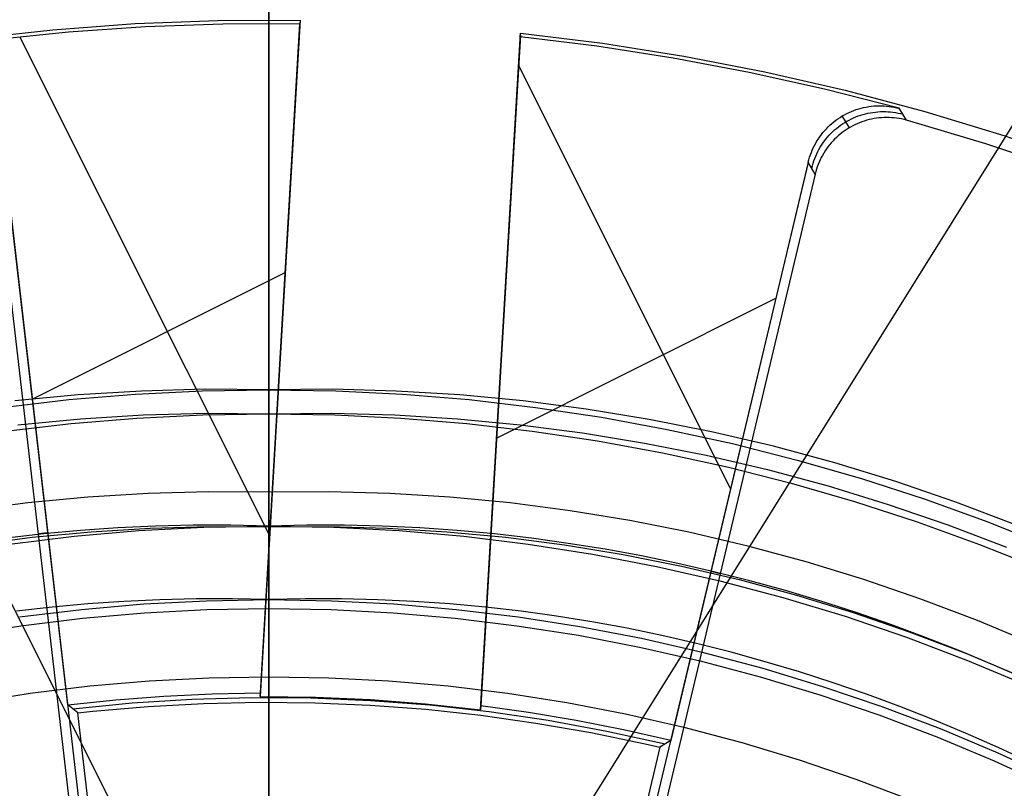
# Model space of a CAD drawing. Header units: millimetres. Extents: x 10802 to 11966, y -167 to 850.
# Tile 106 of 182: x 11379 to 11393, y 505 to 515. Entities that reach past the tile are written whole.
import ezdxf

# ---------------------------------------------------------------- set-up
doc = ezdxf.new("R2010")
doc.units = ezdxf.units.MM
for name, color, linetype in [('1', 7, 'Continuous'), ('color', 7, 'Continuous'), ('luz', 7, 'Continuous')]:
    doc.layers.add(name, color=color, linetype=linetype)

msp = doc.modelspace()

# ---------------------------------------------------------------- linework, layer by layer
at = {"layer": '1', "color": 250, "true_color": 0x111111}
for p, q in [((11382.57, 509.997, 45.792), (11382.57, 550.838, 45.792)), ((11382.57, 500.012, 228.525), (11382.57, 530.342, 228.525)), ((11382.57, 510.323, 98.631), (11382.57, 525.87, 98.631)), ((11382.57, 503.62, 222.7), (11382.57, 517.46, 222.7)), ((11381.704, 510.329, 98.631), (11380.839, 510.305, 98.631)), ((11382.57, 510.323, 98.631), (11381.704, 510.329, 98.631)), ((11383.435, 510.329, 98.631), (11382.57, 510.323, 98.631)), ((11384.3, 510.305, 98.631), (11383.435, 510.329, 98.631)), ((11379.976, 510.252, 98.631), (11379.114, 510.17, 98.631)), ((11379.848, 510.188, 98.631), (11380.754, 510.263, 98.631)), ((11380.839, 510.305, 98.631), (11379.976, 510.252, 98.631)), ((11380.754, 510.263, 98.631), (11381.661, 510.308, 98.631)), ((11381.661, 510.308, 98.631), (11382.57, 510.323, 98.631)), ((11382.57, 510.323, 98.631), (11382.57, 510.185, 98.629)), ((11382.57, 510.323, 98.631), (11383.478, 510.308, 98.631)), ((11383.478, 510.308, 98.631), (11384.386, 510.263, 98.631)), ((11385.164, 510.252, 98.631), (11384.3, 510.305, 98.631)), ((11384.386, 510.263, 98.631), (11385.291, 510.188, 98.631)), ((11386.026, 510.17, 98.631), (11385.164, 510.252, 98.631)), ((11378.946, 510.083, 98.631), (11379.848, 510.188, 98.631)), ((11382.57, 510.185, 98.629), (11382.57, 510.047, 98.622)), ((11385.291, 510.188, 98.631), (11386.194, 510.083, 98.631)), ((11386.884, 510.06, 98.631), (11386.026, 510.17, 98.631)), ((11386.194, 510.083, 98.631), (11387.092, 509.948, 98.631)), ((11387.738, 509.92, 98.631), (11386.884, 510.06, 98.631)), ((11379.155, 509.846, 45.792), (11380.006, 509.927, 45.792)), ((11379.881, 509.863, 45.792), (11380.775, 509.937, 45.792)), ((11380.006, 509.927, 45.792), (11380.86, 509.979, 45.792)), ((11380.775, 509.937, 45.792), (11381.672, 509.982, 45.792)), ((11380.86, 509.979, 45.792), (11381.715, 510.002, 45.792)), ((11381.672, 509.982, 45.792), (11382.57, 509.997, 45.792)), ((11381.715, 510.002, 45.792), (11382.57, 509.997, 45.792)), ((11382.57, 510.047, 98.622), (11382.57, 509.909, 98.611)), ((11382.57, 509.997, 45.792), (11383.425, 510.002, 45.792)), ((11382.57, 509.918, 45.793), (11382.57, 509.997, 45.792)), ((11382.57, 509.997, 45.792), (11383.468, 509.982, 45.792)), ((11383.425, 510.002, 45.792), (11384.28, 509.979, 45.792)), ((11383.468, 509.982, 45.792), (11384.364, 509.937, 45.792)), ((11384.28, 509.979, 45.792), (11385.133, 509.927, 45.792)), ((11384.364, 509.937, 45.792), (11385.259, 509.863, 45.792)), ((11385.133, 509.927, 45.792), (11385.984, 509.846, 45.792)), ((11387.092, 509.948, 98.631), (11387.986, 509.784, 98.631)), ((11378.989, 509.76, 45.792), (11379.881, 509.863, 45.792)), ((11382.57, 509.839, 45.797), (11382.57, 509.918, 45.793)), ((11382.57, 509.909, 98.611), (11382.57, 509.772, 98.595)), ((11382.57, 509.76, 45.804), (11382.57, 509.839, 45.797)), ((11385.259, 509.863, 45.792), (11386.151, 509.76, 45.792)), ((11385.984, 509.846, 45.792), (11386.833, 509.736, 45.792)), ((11388.587, 509.751, 98.631), (11387.738, 509.92, 98.631)), ((11382.57, 509.772, 98.595), (11382.57, 509.636, 98.574)), ((11382.57, 509.681, 45.813), (11382.57, 509.76, 45.804)), ((11382.57, 509.603, 45.825), (11382.57, 509.681, 45.813)), ((11386.151, 509.76, 45.792), (11387.039, 509.626, 45.792)), ((11386.833, 509.736, 45.792), (11387.676, 509.598, 45.792)), ((11387.986, 509.784, 98.631), (11388.874, 509.59, 98.631)), ((11389.429, 509.554, 98.631), (11388.587, 509.751, 98.631)), ((11382.57, 509.636, 98.574), (11382.57, 509.5, 98.549)), ((11382.57, 509.525, 45.839), (11382.57, 509.603, 45.825)), ((11382.57, 509.448, 45.856), (11382.57, 509.525, 45.839)), ((11387.039, 509.626, 45.792), (11387.922, 509.464, 45.792)), ((11387.676, 509.598, 45.792), (11388.515, 509.432, 45.792)), ((11388.874, 509.59, 98.631), (11389.754, 509.367, 98.631)), ((11390.265, 509.329, 98.631), (11389.429, 509.554, 98.631)), ((11382.57, 509.5, 98.549), (11382.57, 509.365, 98.52)), ((11382.57, 509.371, 45.875), (11382.57, 509.448, 45.856)), ((11387.922, 509.464, 45.792), (11388.799, 509.273, 45.792)), ((11388.515, 509.432, 45.792), (11389.348, 509.237, 45.792)), ((11382.57, 509.295, 45.897), (11382.57, 509.371, 45.875)), ((11382.57, 509.365, 98.52), (11382.57, 509.231, 98.486)), ((11382.57, 509.22, 45.922), (11382.57, 509.295, 45.897)), ((11388.799, 509.273, 45.792), (11389.669, 509.052, 45.792)), ((11389.754, 509.367, 98.631), (11390.627, 509.115, 98.631)), ((11391.092, 509.075, 98.631), (11390.265, 509.329, 98.631)), ((11382.57, 509.231, 98.486), (11382.57, 509.098, 98.447)), ((11382.57, 509.145, 45.949), (11382.57, 509.22, 45.922)), ((11382.57, 509.072, 45.978), (11382.57, 509.145, 45.949)), ((11389.348, 509.237, 45.792), (11390.173, 509.014, 45.792)), ((11382.57, 509.098, 98.447), (11382.57, 508.967, 98.404)), ((11382.57, 509, 46.01), (11382.57, 509.072, 45.978)), ((11382.57, 508.928, 46.044), (11382.57, 509, 46.01)), ((11389.669, 509.052, 45.792), (11390.532, 508.803, 45.792)), ((11390.173, 509.014, 45.792), (11390.991, 508.764, 45.792)), ((11390.627, 509.115, 98.631), (11391.492, 508.834, 98.631)), ((11391.911, 508.794, 98.631), (11391.092, 509.075, 98.631)), ((11380.107, 508.861, 46.044), (11379.29, 508.783, 46.044)), ((11380.927, 508.911, 46.044), (11380.107, 508.861, 46.044)), ((11381.748, 508.934, 46.044), (11380.927, 508.911, 46.044)), ((11382.57, 508.928, 46.044), (11381.748, 508.934, 46.044)), ((11382.57, 508.967, 98.404), (11382.57, 508.837, 98.357)), ((11383.391, 508.934, 46.044), (11382.57, 508.928, 46.044)), ((11382.57, 508.928, 46.044), (11382.57, 504.346, 48.331)), ((11384.212, 508.911, 46.044), (11383.391, 508.934, 46.044)), ((11385.032, 508.861, 46.044), (11384.212, 508.911, 46.044)), ((11385.85, 508.783, 46.044), (11385.032, 508.861, 46.044)), ((11379.29, 508.783, 46.044), (11378.475, 508.678, 46.044)), ((11382.57, 508.837, 98.357), (11382.57, 508.709, 98.306)), ((11386.665, 508.678, 46.044), (11385.85, 508.783, 46.044)), ((11390.532, 508.803, 45.792), (11391.386, 508.526, 45.792)), ((11390.991, 508.764, 45.792), (11391.8, 508.486, 45.792)), ((11391.492, 508.834, 98.631), (11392.346, 508.525, 98.631)), ((11392.719, 508.485, 98.631), (11391.911, 508.794, 98.631)), ((11382.57, 508.709, 98.306), (11382.57, 508.583, 98.25)), ((11387.475, 508.545, 46.044), (11386.665, 508.678, 46.044)), ((11381.029, 508.468, 242.75), (11380.518, 508.444, 242.75)), ((11380.802, 508.408, 250.75), (11381.685, 508.454, 250.75)), ((11380.802, 508.408, 246.75), (11381.685, 508.454, 246.75)), ((11380.957, 508.441, 98.19), (11381.763, 508.463, 98.19)), ((11381.541, 508.48, 242.75), (11381.029, 508.468, 242.75)), ((11382.054, 508.481, 242.75), (11381.541, 508.48, 242.75)), ((11381.685, 508.454, 250.75), (11382.57, 508.469, 250.75)), ((11381.685, 508.454, 246.75), (11382.57, 508.469, 246.75)), ((11381.763, 508.463, 98.19), (11382.57, 508.458, 98.19)), ((11382.57, 508.469, 242.75), (11382.054, 508.481, 242.75)), ((11382.57, 508.583, 98.25), (11382.57, 508.458, 98.19)), ((11383.085, 508.481, 242.75), (11382.57, 508.469, 242.75)), ((11382.57, 508.469, 242.75), (11382.57, 508.469, 250.75)), ((11382.57, 508.469, 250.75), (11383.454, 508.454, 250.75)), ((11382.57, 507.469, 250.75), (11382.57, 508.469, 250.75)), ((11382.57, 508.469, 242.75), (11382.57, 508.459, 242.141)), ((11382.57, 508.469, 246.75), (11383.454, 508.454, 246.75)), ((11382.57, 508.458, 98.19), (11383.376, 508.463, 98.19)), ((11382.57, 508.459, 242.141), (11382.57, 508.428, 241.533)), ((11382.57, 504.346, 96.131), (11382.57, 508.458, 98.19)), ((11383.599, 508.48, 242.75), (11383.085, 508.481, 242.75)), ((11383.376, 508.463, 98.19), (11384.183, 508.441, 98.19)), ((11383.454, 508.454, 250.75), (11384.338, 508.408, 250.75)), ((11383.454, 508.454, 246.75), (11384.338, 508.408, 246.75)), ((11384.111, 508.468, 242.75), (11383.599, 508.48, 242.75)), ((11384.621, 508.444, 242.75), (11384.111, 508.468, 242.75)), ((11388.281, 508.385, 46.044), (11387.475, 508.545, 46.044)), ((11391.386, 508.526, 45.792), (11392.23, 508.22, 45.792)), ((11391.8, 508.486, 45.792), (11392.598, 508.181, 45.792)), ((11392.346, 508.525, 98.631), (11393.19, 508.188, 98.631)), ((11379.504, 508.362, 242.75), (11379, 508.304, 242.75)), ((11379.043, 508.225, 250.75), (11379.921, 508.332, 250.75)), ((11379.043, 508.225, 246.75), (11379.921, 508.332, 246.75)), ((11379.349, 508.316, 98.19), (11380.152, 508.392, 98.19)), ((11380.01, 508.409, 242.75), (11379.504, 508.362, 242.75)), ((11379.921, 508.332, 250.75), (11380.802, 508.408, 250.75)), ((11379.921, 508.332, 246.75), (11380.802, 508.408, 246.75)), ((11380.518, 508.444, 242.75), (11380.01, 508.409, 242.75)), ((11380.152, 508.392, 98.19), (11380.957, 508.441, 98.19)), ((11382.57, 508.428, 241.533), (11382.57, 508.377, 240.926)), ((11382.57, 508.377, 240.926), (11382.57, 508.305, 240.321)), ((11384.183, 508.441, 98.19), (11384.988, 508.392, 98.19)), ((11384.338, 508.408, 250.75), (11385.219, 508.332, 250.75)), ((11384.338, 508.408, 246.75), (11385.219, 508.332, 246.75)), ((11385.129, 508.409, 242.75), (11384.621, 508.444, 242.75)), ((11384.988, 508.392, 98.19), (11385.791, 508.316, 98.19)), ((11385.636, 508.362, 242.75), (11385.129, 508.409, 242.75)), ((11385.219, 508.332, 250.75), (11386.097, 508.225, 250.75)), ((11385.219, 508.332, 246.75), (11386.097, 508.225, 246.75)), ((11386.139, 508.304, 242.75), (11385.636, 508.362, 242.75)), ((11389.081, 508.198, 46.044), (11388.281, 508.385, 46.044)), ((11378.549, 508.212, 98.19), (11379.349, 508.316, 98.19)), ((11382.57, 508.305, 240.321), (11382.57, 508.213, 239.719)), ((11382.57, 508.213, 239.719), (11382.57, 508.1, 239.121)), ((11385.791, 508.316, 98.19), (11386.591, 508.212, 98.19)), ((11386.097, 508.225, 250.75), (11386.971, 508.088, 250.75)), ((11386.097, 508.225, 246.75), (11386.971, 508.088, 246.75)), ((11386.641, 508.234, 242.75), (11386.139, 508.304, 242.75)), ((11386.591, 508.212, 98.19), (11387.387, 508.082, 98.19)), ((11387.14, 508.154, 242.75), (11386.641, 508.234, 242.75)), ((11389.874, 507.984, 46.044), (11389.081, 508.198, 46.044)), ((11392.23, 508.22, 45.792), (11393.064, 507.887, 45.792)), ((11382.57, 508.1, 239.121), (11382.57, 507.968, 238.526)), ((11386.971, 508.088, 250.75), (11387.839, 507.921, 250.75)), ((11386.971, 508.088, 246.75), (11387.839, 507.921, 246.75)), ((11387.636, 508.063, 242.75), (11387.14, 508.154, 242.75)), ((11387.387, 508.082, 98.19), (11388.178, 507.925, 98.19)), ((11388.13, 507.961, 242.75), (11387.636, 508.063, 242.75)), ((11382.57, 507.968, 238.526), (11382.57, 507.816, 237.936)), ((11387.839, 507.921, 250.75), (11388.702, 507.724, 250.75)), ((11387.839, 507.921, 246.75), (11388.702, 507.724, 246.75)), ((11388.621, 507.848, 242.75), (11388.13, 507.961, 242.75)), ((11388.178, 507.925, 98.19), (11388.964, 507.741, 98.19)), ((11390.66, 507.744, 46.044), (11389.874, 507.984, 46.044)), ((11382.57, 507.816, 237.936), (11382.57, 507.643, 237.352)), ((11389.109, 507.725, 242.75), (11388.621, 507.848, 242.75)), ((11388.702, 507.724, 250.75), (11389.557, 507.498, 250.75)), ((11388.702, 507.724, 246.75), (11389.557, 507.498, 246.75)), ((11388.964, 507.741, 98.19), (11389.742, 507.531, 98.19)), ((11389.593, 507.591, 242.75), (11389.109, 507.725, 242.75)), ((11391.436, 507.477, 46.044), (11390.66, 507.744, 46.044)), ((11382.57, 507.643, 237.352), (11382.57, 507.452, 236.774)), ((11390.075, 507.447, 242.75), (11389.593, 507.591, 242.75)), ((11389.742, 507.531, 98.19), (11390.514, 507.295, 98.19)), ((11380.11, 507.411, 242.75), (11379.624, 507.366, 242.75)), ((11380.024, 507.337, 250.75), (11380.871, 507.41, 250.75)), ((11380.024, 507.337, 246.75), (11380.871, 507.41, 246.75)), ((11380.599, 507.445, 242.75), (11380.11, 507.411, 242.75)), ((11381.089, 507.468, 242.75), (11380.599, 507.445, 242.75)), ((11380.871, 507.41, 250.75), (11381.72, 507.454, 250.75)), ((11380.871, 507.41, 246.75), (11381.72, 507.454, 246.75)), ((11381.581, 507.48, 242.75), (11381.089, 507.468, 242.75)), ((11382.075, 507.48, 242.75), (11381.581, 507.48, 242.75)), ((11381.72, 507.454, 250.75), (11382.57, 507.469, 250.75)), ((11381.72, 507.454, 246.75), (11382.57, 507.469, 246.75)), ((11382.57, 507.469, 242.75), (11382.075, 507.48, 242.75)), ((11383.065, 507.48, 242.75), (11382.57, 507.469, 242.75)), ((11382.57, 507.469, 250.75), (11383.42, 507.454, 250.75)), ((11382.57, 507.469, 242.75), (11382.57, 507.469, 250.75)), ((11382.57, 507.469, 242.75), (11382.57, 507.459, 242.178)), ((11382.57, 507.469, 246.75), (11383.42, 507.454, 246.75)), ((11382.57, 507.459, 242.178), (11382.57, 507.431, 241.606)), ((11382.57, 507.452, 236.774), (11382.57, 507.24, 236.203)), ((11382.57, 507.431, 241.606), (11382.57, 507.383, 241.036)), ((11382.57, 507.383, 241.036), (11382.57, 507.316, 240.468)), ((11383.559, 507.48, 242.75), (11383.065, 507.48, 242.75)), ((11383.42, 507.454, 250.75), (11384.269, 507.41, 250.75)), ((11383.42, 507.454, 246.75), (11384.269, 507.41, 246.75)), ((11384.051, 507.468, 242.75), (11383.559, 507.48, 242.75)), ((11384.541, 507.445, 242.75), (11384.051, 507.468, 242.75)), ((11384.269, 507.41, 250.75), (11385.115, 507.337, 250.75)), ((11384.269, 507.41, 246.75), (11385.115, 507.337, 246.75)), ((11385.03, 507.411, 242.75), (11384.541, 507.445, 242.75)), ((11385.516, 507.366, 242.75), (11385.03, 507.411, 242.75)), ((11389.557, 507.498, 250.75), (11390.404, 507.242, 250.75)), ((11389.557, 507.498, 246.75), (11390.404, 507.242, 246.75)), ((11390.553, 507.294, 242.75), (11390.075, 507.447, 242.75)), ((11392.204, 507.184, 46.044), (11391.436, 507.477, 46.044)), ((11379.624, 507.366, 242.75), (11379.14, 507.31, 242.75)), ((11379.18, 507.235, 250.75), (11380.024, 507.337, 250.75)), ((11379.18, 507.235, 246.75), (11380.024, 507.337, 246.75)), ((11380.037, 507.217, 236.488), (11380.879, 507.29, 236.488)), ((11380.879, 507.29, 236.488), (11381.724, 507.334, 236.488)), ((11381.724, 507.334, 236.488), (11382.57, 507.348, 236.488)), ((11382.57, 507.348, 236.488), (11383.416, 507.334, 236.488)), ((11382.57, 507.316, 240.468), (11382.57, 507.229, 239.902)), ((11383.416, 507.334, 236.488), (11384.26, 507.29, 236.488)), ((11384.26, 507.29, 236.488), (11385.103, 507.217, 236.488)), ((11385.115, 507.337, 250.75), (11385.959, 507.235, 250.75)), ((11385.115, 507.337, 246.75), (11385.959, 507.235, 246.75)), ((11386, 507.31, 242.75), (11385.516, 507.366, 242.75)), ((11386.482, 507.244, 242.75), (11386, 507.31, 242.75)), ((11390.514, 507.295, 98.19), (11391.277, 507.033, 98.19)), ((11391.027, 507.13, 242.75), (11390.553, 507.294, 242.75)), ((11378.361, 506.984, 236.488), (11379.197, 507.115, 236.488)), ((11379.197, 507.115, 236.488), (11380.037, 507.217, 236.488)), ((11382.57, 507.24, 236.203), (11382.57, 507.01, 235.639)), ((11382.57, 507.229, 239.902), (11382.57, 507.124, 239.339)), ((11382.57, 507.124, 239.339), (11382.57, 507.001, 238.781)), ((11385.103, 507.217, 236.488), (11385.943, 507.115, 236.488)), ((11385.943, 507.115, 236.488), (11386.778, 506.984, 236.488)), ((11385.959, 507.235, 250.75), (11386.799, 507.103, 250.75)), ((11385.959, 507.235, 246.75), (11386.799, 507.103, 246.75)), ((11386.962, 507.166, 242.75), (11386.482, 507.244, 242.75)), ((11387.439, 507.079, 242.75), (11386.962, 507.166, 242.75)), ((11390.404, 507.242, 250.75), (11391.241, 506.957, 250.75)), ((11390.404, 507.242, 246.75), (11391.241, 506.957, 246.75)), ((11391.498, 506.956, 242.75), (11391.027, 507.13, 242.75)), ((11392.961, 506.865, 46.044), (11392.204, 507.184, 46.044)), ((11382.57, 507.01, 235.639), (11382.57, 506.761, 235.083)), ((11382.57, 507.001, 238.781), (11382.57, 506.858, 238.226)), ((11386.778, 506.984, 236.488), (11387.609, 506.825, 236.488)), ((11386.799, 507.103, 250.75), (11387.634, 506.943, 250.75)), ((11386.799, 507.103, 246.75), (11387.634, 506.943, 246.75)), ((11387.913, 506.98, 242.75), (11387.439, 507.079, 242.75)), ((11388.385, 506.872, 242.75), (11387.913, 506.98, 242.75)), ((11391.277, 507.033, 98.19), (11392.03, 506.745, 98.19)), ((11382.57, 506.858, 238.226), (11382.57, 506.697, 237.677)), ((11387.634, 506.943, 250.75), (11388.462, 506.753, 250.75)), ((11387.634, 506.943, 246.75), (11388.462, 506.753, 246.75)), ((11388.853, 506.754, 242.75), (11388.385, 506.872, 242.75)), ((11391.241, 506.957, 250.75), (11392.068, 506.643, 250.75)), ((11391.241, 506.957, 246.75), (11392.068, 506.643, 246.75)), ((11391.965, 506.773, 242.75), (11391.498, 506.956, 242.75)), ((11382.57, 506.761, 235.083), (11382.57, 506.493, 234.536)), ((11387.609, 506.825, 236.488), (11388.434, 506.636, 236.488)), ((11388.462, 506.753, 250.75), (11389.284, 506.536, 250.75)), ((11388.462, 506.753, 246.75), (11389.284, 506.536, 246.75)), ((11389.319, 506.625, 242.75), (11388.853, 506.754, 242.75)), ((11392.428, 506.58, 242.75), (11391.965, 506.773, 242.75)), ((11392.03, 506.745, 98.19), (11392.774, 506.432, 98.19)), ((11382.57, 506.697, 237.677), (11382.57, 506.518, 237.134)), ((11388.434, 506.636, 236.488), (11389.251, 506.42, 236.488)), ((11389.782, 506.487, 242.75), (11389.319, 506.625, 242.75)), ((11392.068, 506.643, 250.75), (11392.884, 506.301, 250.75)), ((11392.068, 506.643, 246.75), (11392.884, 506.301, 246.75)), ((11392.887, 506.378, 242.75), (11392.428, 506.58, 242.75)), ((11382.57, 506.518, 237.134), (11382.57, 506.32, 236.597)), ((11382.57, 506.493, 234.536), (11382.57, 506.207, 233.999)), ((11389.284, 506.536, 250.75), (11390.098, 506.29, 250.75)), ((11389.284, 506.536, 246.75), (11390.098, 506.29, 246.75)), ((11390.241, 506.34, 242.75), (11389.782, 506.487, 242.75)), ((11380.133, 506.295, 236.864), (11380.943, 506.365, 236.864)), ((11380.943, 506.365, 236.864), (11381.756, 506.407, 236.864)), ((11381.756, 506.407, 236.864), (11382.57, 506.421, 236.864)), ((11382.57, 506.421, 236.864), (11383.384, 506.407, 236.864)), ((11382.57, 506.32, 236.597), (11382.57, 506.105, 236.066)), ((11383.384, 506.407, 236.864), (11384.196, 506.365, 236.864)), ((11384.196, 506.365, 236.864), (11385.007, 506.295, 236.864)), ((11389.251, 506.42, 236.488), (11390.061, 506.175, 236.488)), ((11390.697, 506.182, 242.75), (11390.241, 506.34, 242.75)), ((11378.521, 506.071, 236.864), (11379.325, 506.197, 236.864)), ((11379.325, 506.197, 236.864), (11380.133, 506.295, 236.864)), ((11382.57, 506.207, 233.999), (11382.57, 505.903, 233.471)), ((11385.007, 506.295, 236.864), (11385.815, 506.197, 236.864)), ((11385.815, 506.197, 236.864), (11386.619, 506.071, 236.864)), ((11390.098, 506.29, 250.75), (11390.902, 506.016, 250.75)), ((11390.098, 506.29, 246.75), (11390.902, 506.016, 246.75)), ((11391.149, 506.015, 242.75), (11390.697, 506.182, 242.75)), ((11382.57, 506.105, 236.066), (11382.57, 505.872, 235.544)), ((11386.619, 506.071, 236.864), (11387.418, 505.917, 236.864)), ((11390.061, 506.175, 236.488), (11390.862, 505.903, 236.488)), ((11387.418, 505.917, 236.864), (11388.212, 505.736, 236.864)), ((11390.902, 506.016, 250.75), (11391.697, 505.715, 250.75)), ((11390.902, 506.016, 246.75), (11391.697, 505.715, 246.75)), ((11391.598, 505.839, 242.75), (11391.149, 506.015, 242.75)), ((11382.57, 505.903, 233.471), (11382.57, 505.581, 232.954)), ((11382.57, 505.872, 235.544), (11382.57, 505.622, 235.029)), ((11390.862, 505.903, 236.488), (11391.653, 505.603, 236.488)), ((11392.043, 505.654, 242.75), (11391.598, 505.839, 242.75)), ((11388.212, 505.736, 236.864), (11388.998, 505.528, 236.864)), ((11391.697, 505.715, 250.75), (11392.481, 505.386, 250.75)), ((11391.697, 505.715, 246.75), (11392.481, 505.386, 246.75)), ((11392.484, 505.46, 242.75), (11392.043, 505.654, 242.75)), ((11382.57, 505.622, 235.029), (11382.57, 505.354, 234.523)), ((11382.57, 505.581, 232.954), (11382.57, 505.242, 232.448)), ((11388.998, 505.528, 236.864), (11389.778, 505.293, 236.864)), ((11391.653, 505.603, 236.488), (11392.433, 505.276, 236.488)), ((11392.481, 505.386, 250.75), (11393.253, 505.03, 250.75)), ((11392.481, 505.386, 246.75), (11393.253, 505.03, 246.75)), ((11392.921, 505.257, 242.75), (11392.484, 505.46, 242.75)), ((11382.57, 505.354, 234.523), (11382.57, 505.07, 234.027)), ((11382.57, 505.242, 232.448), (11382.57, 504.886, 231.954)), ((11389.778, 505.293, 236.864), (11390.548, 505.03, 236.864)), ((11392.433, 505.276, 236.488), (11393.201, 504.922, 236.488)), ((11382.57, 505.07, 234.027), (11382.57, 504.769, 233.54)), ((11390.548, 505.03, 236.864), (11391.309, 504.742, 236.864))]:
    msp.add_line(p, q, dxfattribs=at)
at = {"layer": 'color'}
msp.add_line((11382.57, 555.846, 34.462), (11382.57, 409.846, 34.462), dxfattribs=at)
at = {"layer": 'color', "color": 254, "true_color": 0xcad1ee}
for p, q in [((11379.634, 515.217, 29.562), (11380.753, 515.299, 29.562)), ((11380.753, 515.299, 29.562), (11381.874, 515.343, 29.562)), ((11381.943, 515.292, 26.562), (11380.894, 515.254, 26.562)), ((11381.874, 515.343, 29.562), (11382.996, 515.348, 29.562)), ((11382.992, 515.295, 26.562), (11381.943, 515.292, 26.562)), ((11382.996, 515.348, 29.562), (11382.452, 506.15, 29.562)), ((11382.454, 506.176, 28.062), (11382.994, 515.321, 28.062)), ((11382.455, 506.202, 26.562), (11382.992, 515.295, 26.562)), ((11382.996, 515.348, 29.562), (11382.992, 515.295, 26.562)), ((11378.519, 515.096, 29.562), (11379.634, 515.217, 29.562)), ((11379.847, 515.183, 26.562), (11378.802, 515.077, 26.562)), ((11380.894, 515.254, 26.562), (11379.847, 515.183, 26.562)), ((11385.447, 505.973, 29.562), (11385.99, 515.171, 29.562)), ((11385.987, 515.118, 26.562), (11385.99, 515.171, 29.562)), ((11385.99, 515.171, 29.562), (11387.104, 515.034, 29.562)), ((11382.581, 508.338, 26.562), (11379.182, 515.12, 26.562)), ((11385.989, 515.144, 28.062), (11385.448, 505.999, 28.062)), ((11385.987, 515.118, 26.562), (11385.45, 506.025, 26.562)), ((11387.029, 514.991, 26.562), (11385.987, 515.118, 26.562)), ((11387.104, 515.034, 29.562), (11388.212, 514.858, 29.562)), ((11388.066, 514.83, 26.562), (11387.029, 514.991, 26.562)), ((11389.098, 514.636, 26.562), (11388.066, 514.83, 26.562)), ((11388.212, 514.858, 29.562), (11389.313, 514.645, 29.562)), ((11388.848, 508.982, 26.562), (11385.965, 514.736, 26.562)), ((11390.123, 514.409, 26.562), (11389.098, 514.636, 26.562)), ((11389.313, 514.645, 29.562), (11390.406, 514.393, 29.562)), ((11391.139, 514.148, 26.562), (11390.123, 514.409, 26.562)), ((11390.406, 514.393, 29.562), (11391.49, 514.104, 29.562)), ((11390.396, 514.061, 26.562), (11390.427, 514.077, 26.562)), ((11390.427, 514.077, 26.562), (11390.458, 514.092, 26.562)), ((11390.458, 514.092, 26.562), (11390.49, 514.106, 26.562)), ((11390.49, 514.106, 26.562), (11390.523, 514.119, 26.562)), ((11390.523, 514.119, 26.562), (11390.556, 514.131, 26.562)), ((11390.556, 514.131, 26.562), (11390.589, 514.141, 26.562)), ((11390.589, 514.141, 26.562), (11390.622, 514.151, 26.562)), ((11390.622, 514.151, 26.562), (11390.656, 514.159, 26.562)), ((11390.656, 514.159, 26.562), (11390.69, 514.166, 26.562)), ((11390.682, 514.074, 22.859), (11390.715, 514.082, 22.86)), ((11390.69, 514.166, 26.562), (11390.725, 514.172, 26.562)), ((11390.715, 514.082, 22.86), (11390.749, 514.088, 22.86)), ((11390.725, 514.172, 26.562), (11390.759, 514.177, 26.562)), ((11390.749, 514.088, 22.86), (11390.782, 514.093, 22.86)), ((11390.759, 514.177, 26.562), (11390.794, 514.18, 26.562)), ((11390.782, 514.093, 22.86), (11390.816, 514.098, 22.861)), ((11390.794, 514.18, 26.562), (11390.829, 514.182, 26.562)), ((11390.816, 514.098, 22.861), (11390.85, 514.101, 22.861)), ((11390.829, 514.182, 26.562), (11390.864, 514.183, 26.562)), ((11390.85, 514.101, 22.861), (11390.885, 514.103, 22.861)), ((11390.864, 514.183, 26.562), (11390.899, 514.183, 26.562)), ((11390.885, 514.103, 22.861), (11390.919, 514.103, 22.862)), ((11390.899, 514.183, 26.562), (11390.933, 514.182, 26.562)), ((11390.919, 514.103, 22.862), (11390.953, 514.103, 22.862)), ((11390.933, 514.182, 26.562), (11390.968, 514.179, 26.562)), ((11390.953, 514.103, 22.862), (11390.987, 514.101, 22.863)), ((11390.968, 514.179, 26.562), (11391.003, 514.175, 26.562)), ((11390.987, 514.101, 22.863), (11391.021, 514.099, 22.863)), ((11391.003, 514.175, 26.562), (11391.037, 514.17, 26.562)), ((11391.021, 514.099, 22.863), (11391.055, 514.095, 22.864)), ((11391.037, 514.17, 26.562), (11391.072, 514.164, 26.562)), ((11391.055, 514.095, 22.864), (11391.089, 514.09, 22.864)), ((11391.072, 514.164, 26.562), (11391.106, 514.157, 26.562)), ((11391.089, 514.09, 22.864), (11391.122, 514.083, 22.865)), ((11391.106, 514.157, 26.562), (11391.139, 514.148, 26.562)), ((11391.122, 514.083, 22.865), (11391.156, 514.076, 22.865)), ((11391.238, 513.987, 19.162), (11391.139, 514.148, 26.562)), ((11391.156, 514.076, 22.865), (11391.189, 514.067, 22.866)), ((11391.49, 514.104, 29.562), (11392.563, 513.778, 29.562)), ((11378.901, 514.062, 26.398), (11380.016, 504.449, 26.398)), ((11379.834, 506.041, 26.562), (11378.903, 514.065, 26.562)), ((11390.198, 513.919, 26.562), (11390.224, 513.942, 26.562)), ((11390.224, 513.942, 26.562), (11390.251, 513.964, 26.562)), ((11390.251, 513.964, 26.562), (11390.279, 513.986, 26.562)), ((11390.279, 513.986, 26.562), (11390.307, 514.006, 26.562)), ((11390.307, 514.006, 26.562), (11390.336, 514.025, 26.562)), ((11390.336, 514.025, 26.562), (11390.366, 514.044, 26.562)), ((11390.366, 514.044, 26.562), (11390.396, 514.061, 26.562)), ((11390.462, 513.885, 19.162), (11390.366, 514.044, 26.562)), ((11390.371, 513.937, 22.858), (11390.399, 513.955, 22.858)), ((11390.399, 513.955, 22.858), (11390.429, 513.973, 22.858)), ((11390.429, 513.973, 22.858), (11390.459, 513.989, 22.858)), ((11390.459, 513.989, 22.858), (11390.489, 514.004, 22.858)), ((11390.489, 514.004, 22.858), (11390.52, 514.019, 22.859)), ((11390.52, 514.019, 22.859), (11390.552, 514.032, 22.859)), ((11390.552, 514.032, 22.859), (11390.584, 514.044, 22.859)), ((11390.6, 513.952, 19.162), (11390.569, 513.939, 19.162)), ((11390.584, 514.044, 22.859), (11390.616, 514.055, 22.859)), ((11390.632, 513.964, 19.162), (11390.6, 513.952, 19.162)), ((11390.616, 514.055, 22.859), (11390.649, 514.065, 22.859)), ((11390.665, 513.975, 19.162), (11390.632, 513.964, 19.162)), ((11390.649, 514.065, 22.859), (11390.682, 514.074, 22.859)), ((11390.698, 513.985, 19.162), (11390.665, 513.975, 19.162)), ((11390.731, 513.994, 19.162), (11390.698, 513.985, 19.162)), ((11390.764, 514.002, 19.162), (11390.731, 513.994, 19.162)), ((11390.798, 514.008, 19.162), (11390.764, 514.002, 19.162)), ((11390.831, 514.014, 19.162), (11390.798, 514.008, 19.162)), ((11390.865, 514.018, 19.162), (11390.831, 514.014, 19.162)), ((11390.899, 514.021, 19.162), (11390.865, 514.018, 19.162)), ((11390.934, 514.023, 19.162), (11390.899, 514.021, 19.162)), ((11390.968, 514.023, 19.162), (11390.934, 514.023, 19.162)), ((11391.002, 514.023, 19.162), (11390.968, 514.023, 19.162)), ((11391.036, 514.021, 19.162), (11391.002, 514.023, 19.162)), ((11391.07, 514.018, 19.162), (11391.036, 514.021, 19.162)), ((11391.104, 514.014, 19.162), (11391.07, 514.018, 19.162)), ((11391.138, 514.009, 19.162), (11391.104, 514.014, 19.162)), ((11391.172, 514.003, 19.162), (11391.138, 514.009, 19.162)), ((11391.205, 513.995, 19.162), (11391.172, 514.003, 19.162)), ((11391.238, 513.987, 19.162), (11391.205, 513.995, 19.162)), ((11392.316, 513.667, 19.162), (11391.238, 513.987, 19.162)), ((11379.891, 504.434, 19.162), (11378.791, 513.917, 19.162)), ((11390.081, 513.79, 26.562), (11390.103, 513.818, 26.562)), ((11390.103, 513.818, 26.562), (11390.125, 513.844, 26.562)), ((11390.125, 513.844, 26.562), (11390.149, 513.87, 26.562)), ((11390.149, 513.87, 26.562), (11390.173, 513.895, 26.562)), ((11390.173, 513.895, 26.562), (11390.198, 513.919, 26.562)), ((11390.189, 513.782, 22.859), (11390.212, 513.807, 22.859)), ((11390.212, 513.807, 22.859), (11390.237, 513.831, 22.859)), ((11390.237, 513.831, 22.859), (11390.262, 513.854, 22.859)), ((11390.262, 513.854, 22.859), (11390.288, 513.876, 22.859)), ((11390.288, 513.876, 22.859), (11390.315, 513.897, 22.859)), ((11390.315, 513.897, 22.859), (11390.342, 513.918, 22.858)), ((11390.363, 513.818, 19.162), (11390.336, 513.796, 19.162)), ((11390.342, 513.918, 22.858), (11390.371, 513.937, 22.858)), ((11390.391, 513.838, 19.162), (11390.363, 513.818, 19.162)), ((11390.419, 513.857, 19.162), (11390.391, 513.838, 19.162)), ((11390.448, 513.876, 19.162), (11390.419, 513.857, 19.162)), ((11390.477, 513.893, 19.162), (11390.448, 513.876, 19.162)), ((11390.507, 513.91, 19.162), (11390.477, 513.893, 19.162)), ((11390.538, 513.925, 19.162), (11390.507, 513.91, 19.162)), ((11390.569, 513.939, 19.162), (11390.538, 513.925, 19.162)), ((11389.988, 513.643, 26.562), (11390.004, 513.674, 26.562)), ((11390.004, 513.674, 26.562), (11390.022, 513.704, 26.562)), ((11390.022, 513.704, 26.562), (11390.041, 513.733, 26.562)), ((11390.041, 513.733, 26.562), (11390.06, 513.762, 26.562)), ((11390.06, 513.762, 26.562), (11390.081, 513.79, 26.562)), ((11390.084, 513.648, 22.861), (11390.103, 513.676, 22.861)), ((11390.103, 513.676, 22.861), (11390.123, 513.704, 22.86)), ((11390.123, 513.704, 22.86), (11390.144, 513.731, 22.86)), ((11390.144, 513.731, 22.86), (11390.166, 513.757, 22.86)), ((11390.166, 513.757, 22.86), (11390.189, 513.782, 22.859)), ((11390.214, 513.677, 19.162), (11390.192, 513.651, 19.162)), ((11390.237, 513.703, 19.162), (11390.214, 513.677, 19.162)), ((11390.26, 513.727, 19.162), (11390.237, 513.703, 19.162)), ((11390.285, 513.751, 19.162), (11390.26, 513.727, 19.162)), ((11390.31, 513.774, 19.162), (11390.285, 513.751, 19.162)), ((11390.336, 513.796, 19.162), (11390.31, 513.774, 19.162)), ((11392.563, 513.778, 29.562), (11393.625, 513.415, 29.562)), ((11389.932, 513.515, 26.562), (11389.945, 513.548, 26.562)), ((11389.945, 513.548, 26.562), (11389.958, 513.58, 26.562)), ((11389.958, 513.58, 26.562), (11389.972, 513.612, 26.562)), ((11389.972, 513.612, 26.562), (11389.988, 513.643, 26.562)), ((11390.018, 513.528, 22.863), (11390.033, 513.559, 22.862)), ((11390.033, 513.559, 22.862), (11390.049, 513.589, 22.862)), ((11390.049, 513.589, 22.862), (11390.066, 513.619, 22.861)), ((11390.066, 513.619, 22.861), (11390.084, 513.648, 22.861)), ((11390.114, 513.539, 19.162), (11390.096, 513.509, 19.162)), ((11390.132, 513.568, 19.162), (11390.114, 513.539, 19.162)), ((11390.151, 513.596, 19.162), (11390.132, 513.568, 19.162)), ((11390.171, 513.624, 19.162), (11390.151, 513.596, 19.162)), ((11390.192, 513.651, 19.162), (11390.171, 513.624, 19.162)), ((11393.382, 513.309, 19.162), (11392.316, 513.667, 19.162)), ((11387.665, 503.997, 26.399), (11389.905, 513.411, 26.399)), ((11389.903, 513.415, 26.562), (11388.033, 505.556, 26.562)), ((11389.903, 513.415, 26.562), (11389.912, 513.449, 26.562)), ((11389.998, 513.255, 19.162), (11389.903, 513.415, 26.562)), ((11389.912, 513.449, 26.562), (11389.921, 513.482, 26.562)), ((11389.921, 513.482, 26.562), (11389.932, 513.515, 26.562)), ((11389.968, 513.401, 22.865), (11389.979, 513.433, 22.864)), ((11389.979, 513.433, 22.864), (11389.991, 513.465, 22.864)), ((11389.991, 513.465, 22.864), (11390.004, 513.497, 22.863)), ((11390.004, 513.497, 22.863), (11390.018, 513.528, 22.863)), ((11390.051, 513.417, 19.162), (11390.038, 513.385, 19.162)), ((11390.065, 513.448, 19.162), (11390.051, 513.417, 19.162)), ((11390.08, 513.479, 19.162), (11390.065, 513.448, 19.162)), ((11390.096, 513.509, 19.162), (11390.08, 513.479, 19.162)), ((11389.95, 513.335, 22.866), (11389.959, 513.368, 22.865)), ((11389.959, 513.368, 22.865), (11389.968, 513.401, 22.865)), ((11390.006, 513.288, 19.162), (11389.998, 513.255, 19.162)), ((11390.016, 513.321, 19.162), (11390.006, 513.288, 19.162)), ((11390.026, 513.353, 19.162), (11390.016, 513.321, 19.162)), ((11390.038, 513.385, 19.162), (11390.026, 513.353, 19.162)), ((11389.998, 513.255, 19.162), (11387.788, 503.967, 19.162)), ((11379.353, 510.192, 26.562), (11382.793, 511.916, 26.562)), ((11385.665, 509.663, 26.562), (11389.463, 511.567, 26.562)), ((11382.724, 510.749, 26.562), (11382.724, 510.749, 29.562)), ((11385.719, 510.572, 26.562), (11385.719, 510.572, 29.562)), ((11379.434, 508.367, 19.162), (11379.563, 508.382, 26.562)), ((11388.705, 507.821, 19.162), (11388.579, 507.851, 26.562)), ((11381.143, 506.158, 26.562), (11381.799, 506.19, 26.562)), ((11381.799, 506.19, 26.562), (11382.455, 506.202, 26.562)), ((11382.452, 506.15, 29.562), (11382.455, 506.202, 26.562)), ((11379.834, 506.041, 26.562), (11380.488, 506.109, 26.562)), ((11379.905, 505.985, 30.199), (11380.712, 506.064, 30.199)), ((11380.488, 506.109, 26.562), (11381.143, 506.158, 26.562)), ((11380.712, 506.064, 30.199), (11381.521, 506.115, 30.199)), ((11380.927, 506.017, 33.837), (11381.682, 506.058, 33.837)), ((11381.521, 506.115, 30.199), (11382.331, 506.138, 30.199)), ((11381.682, 506.058, 33.837), (11382.437, 506.075, 33.837)), ((11382.331, 506.138, 30.199), (11383.142, 506.132, 30.199)), ((11382.437, 506.075, 33.837), (11383.193, 506.067, 33.837)), ((11382.452, 506.15, 29.562), (11383.203, 506.142, 29.562)), ((11383.142, 506.132, 30.199), (11383.952, 506.099, 30.199)), ((11383.193, 506.067, 33.837), (11383.948, 506.035, 33.837)), ((11383.203, 506.142, 29.562), (11383.952, 506.11, 29.562)), ((11383.952, 506.11, 29.562), (11384.701, 506.053, 29.562)), ((11383.952, 506.099, 30.199), (11384.76, 506.037, 30.199)), ((11384.701, 506.053, 29.562), (11385.447, 505.973, 29.562)), ((11379.971, 505.932, 33.633), (11379.834, 506.041, 26.562)), ((11379.971, 505.932, 33.633), (11380.174, 505.951, 33.837)), ((11380.335, 502.796, 33.633), (11379.971, 505.932, 33.633)), ((11380.174, 505.951, 33.837), (11380.927, 506.017, 33.837)), ((11383.948, 506.035, 33.837), (11384.702, 505.978, 33.837)), ((11384.702, 505.978, 33.837), (11385.453, 505.897, 33.837)), ((11384.76, 506.037, 30.199), (11385.566, 505.947, 30.199)), ((11385.45, 506.025, 26.562), (11385.447, 505.973, 29.562)), ((11386.1, 505.935, 26.562), (11385.45, 506.025, 26.562)), ((11385.566, 505.947, 30.199), (11386.368, 505.829, 30.199)), ((11386.748, 505.827, 26.562), (11386.1, 505.935, 26.562)), ((11385.453, 505.897, 33.837), (11386.201, 505.791, 33.837)), ((11386.201, 505.791, 33.837), (11386.946, 505.661, 33.837)), ((11386.368, 505.829, 30.199), (11387.165, 505.683, 30.199)), ((11387.393, 505.701, 26.562), (11386.748, 505.827, 26.562)), ((11386.946, 505.661, 33.837), (11387.686, 505.507, 33.837)), ((11387.165, 505.683, 30.199), (11387.957, 505.509, 30.199)), ((11388.033, 505.556, 26.562), (11387.393, 505.701, 26.562)), ((11387.686, 505.507, 33.837), (11387.885, 505.465, 33.633)), ((11388.033, 505.556, 26.562), (11387.885, 505.465, 33.633)), ((11387.885, 505.465, 33.633), (11387.154, 502.393, 33.633))]:
    msp.add_line(p, q, dxfattribs=at)
at = {"layer": 'luz', "color": 254, "true_color": 0xcad1ee}
for p, q in [((11321.883, 621.387, -40.088), (11457.356, 351.379, -40.088)), ((11321.883, 621.387, -41.588), (11457.356, 351.379, -41.588)), ((11455.916, 615.122, -43.088), (11295.845, 358.929, -43.088)), ((11455.916, 615.122, -41.588), (11295.845, 358.929, -41.588))]:
    msp.add_line(p, q, dxfattribs=at)

doc.saveas('drawing.dxf')
